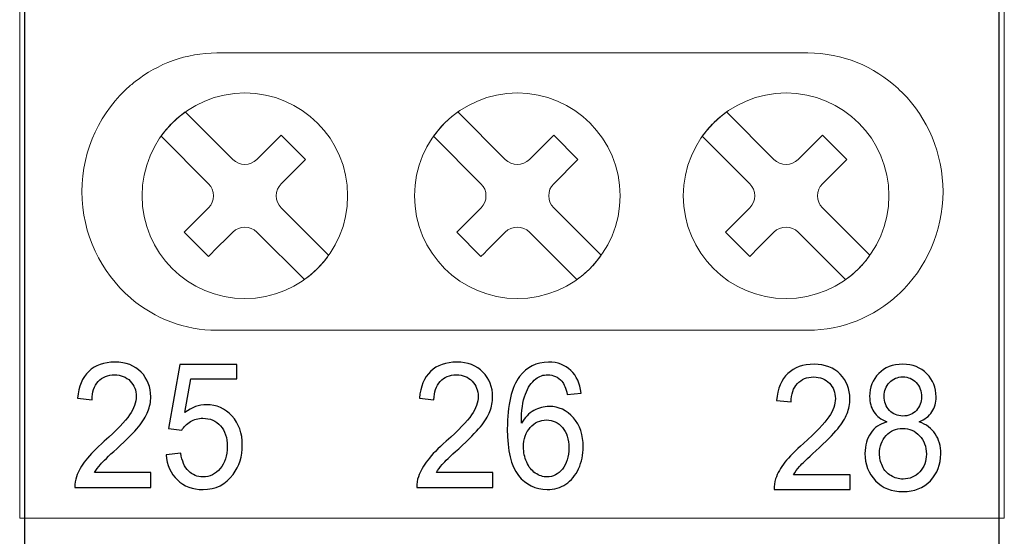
# Model space of a CAD drawing. Header units: millimetres. Extents: x 5 to 192, y 6 to 95.
# Tile 39 of 59: x 102.83 to 120.78, y 18.1 to 27.51. Entities that reach past the tile are written whole.
import ezdxf

# ---------------------------------------------------------------- set-up
doc = ezdxf.new("R2010")
doc.units = ezdxf.units.MM
doc.header["$MEASUREMENT"] = 0
doc.layers.add('Vrstva 1', color=7, linetype='Continuous')

msp = doc.modelspace()

# ---------------------------------------------------------------- linework, layer by layer
at = {"layer": 'Vrstva 1', "color": 250, "lineweight": 13}
msp.add_lwpolyline([(102.827, 18.429), (120.781, 18.429), (120.781, 81.927), (102.827, 81.927), (102.827, 18.429)], close=True, dxfattribs=at)
at = {"layer": 'Vrstva 1', "color": 250, "lineweight": 25}
msp.add_open_spline([(120.683, 6.157), (120.683, 6.157), (120.683, 94.175), (120.683, 94.175), (120.683, 94.175), (120.683, 94.175), (102.922, 94.175), (102.922, 94.175), (102.922, 94.175), (102.922, 94.175), (102.922, 6.157), (102.922, 6.157), (102.922, 6.157), (102.922, 6.157), (120.683, 6.157), (120.683, 6.157)], degree=3, knots=[0, 0, 0, 0, 0.25, 0.25, 0.25, 0.25, 0.5, 0.5, 0.5, 0.5, 0.75, 0.75, 0.75, 0.75, 1, 1, 1, 1], dxfattribs=at)
at = {"layer": 'Vrstva 1', "color": 250, "lineweight": 18}
msp.add_open_spline([(104.849, 22.441), (104.308, 22.906), (103.962, 23.603), (103.962, 24.379), (103.962, 24.379), (103.962, 25.155), (104.308, 25.852), (104.849, 26.317), (104.849, 26.317), (104.876, 26.34), (104.904, 26.363), (104.932, 26.384), (104.932, 26.384), (105.347, 26.712), (105.865, 26.906), (106.425, 26.906), (106.425, 26.906), (106.425, 26.906), (117.201, 26.906), (117.201, 26.906), (117.201, 26.906), (117.832, 26.906), (118.409, 26.66), (118.845, 26.256), (118.845, 26.256), (118.872, 26.231), (118.899, 26.206), (118.925, 26.18), (118.925, 26.18), (119.381, 25.721), (119.664, 25.082), (119.664, 24.379), (119.664, 24.379), (119.664, 23.645), (119.355, 22.982), (118.865, 22.519), (118.865, 22.519), (118.865, 22.519), (118.845, 22.501), (118.845, 22.501), (118.845, 22.501), (118.409, 22.098), (117.832, 21.852), (117.201, 21.852), (117.201, 21.852), (117.201, 21.852), (106.425, 21.852), (106.425, 21.852), (106.425, 21.852), (105.835, 21.852), (105.292, 22.068), (104.866, 22.426), (104.866, 22.426), (104.866, 22.426), (104.849, 22.441), (104.849, 22.441)], degree=3, knots=[0, 0, 0, 0, 0.071429, 0.071429, 0.071429, 0.071429, 0.142857, 0.142857, 0.142857, 0.142857, 0.214286, 0.214286, 0.214286, 0.214286, 0.285714, 0.285714, 0.285714, 0.285714, 0.357143, 0.357143, 0.357143, 0.357143, 0.428571, 0.428571, 0.428571, 0.428571, 0.5, 0.5, 0.5, 0.5, 0.571429, 0.571429, 0.571429, 0.571429, 0.642857, 0.642857, 0.642857, 0.642857, 0.714286, 0.714286, 0.714286, 0.714286, 0.785714, 0.785714, 0.785714, 0.785714, 0.857143, 0.857143, 0.857143, 0.857143, 0.928571, 0.928571, 0.928571, 0.928571, 1, 1, 1, 1], dxfattribs=at)
at = {"layer": 'Vrstva 1', "color": 250, "lineweight": 5}
for points, knots in [([(106.933, 26.178), (107.968, 26.178), (108.807, 25.338), (108.807, 24.303), (108.807, 24.303), (108.807, 23.269), (107.968, 22.429), (106.933, 22.429), (106.933, 22.429), (105.898, 22.429), (105.059, 23.269), (105.059, 24.303), (105.059, 24.303), (105.059, 25.339), (105.898, 26.178), (106.933, 26.178)], [0, 0, 0, 0, 0.25, 0.25, 0.25, 0.25, 0.5, 0.5, 0.5, 0.5, 0.75, 0.75, 0.75, 0.75, 1, 1, 1, 1]), ([(111.902, 26.178), (112.937, 26.178), (113.776, 25.338), (113.776, 24.303), (113.776, 24.303), (113.776, 23.269), (112.937, 22.429), (111.902, 22.429), (111.902, 22.429), (110.867, 22.429), (110.027, 23.269), (110.027, 24.303), (110.027, 24.303), (110.027, 25.339), (110.867, 26.178), (111.902, 26.178)], [0, 0, 0, 0, 0.25, 0.25, 0.25, 0.25, 0.5, 0.5, 0.5, 0.5, 0.75, 0.75, 0.75, 0.75, 1, 1, 1, 1]), ([(116.802, 26.178), (117.838, 26.178), (118.677, 25.338), (118.677, 24.303), (118.677, 24.303), (118.677, 23.269), (117.837, 22.429), (116.802, 22.429), (116.802, 22.429), (115.767, 22.429), (114.928, 23.269), (114.928, 24.303), (114.928, 24.303), (114.928, 25.339), (115.767, 26.178), (116.802, 26.178)], [0, 0, 0, 0, 0.25, 0.25, 0.25, 0.25, 0.5, 0.5, 0.5, 0.5, 0.75, 0.75, 0.75, 0.75, 1, 1, 1, 1]), ([(106.713, 23.641), (106.565, 23.494), (106.418, 23.346), (106.27, 23.199), (106.27, 23.199), (106.27, 23.199), (105.828, 23.641), (105.828, 23.641), (105.828, 23.641), (105.828, 23.641), (106.27, 24.083), (106.27, 24.083), (106.27, 24.083), (106.392, 24.204), (106.392, 24.403), (106.27, 24.524), (106.27, 24.524), (106.27, 24.524), (105.405, 25.39), (105.405, 25.39), (105.405, 25.39), (105.465, 25.474), (105.532, 25.554), (105.608, 25.629), (105.608, 25.629), (105.683, 25.704), (105.763, 25.772), (105.847, 25.831), (105.847, 25.831), (105.847, 25.831), (106.713, 24.966), (106.713, 24.966), (106.713, 24.966), (106.834, 24.845), (107.032, 24.845), (107.154, 24.966), (107.154, 24.966), (107.154, 24.966), (107.596, 25.408), (107.596, 25.408), (107.596, 25.408), (107.596, 25.408), (108.038, 24.966), (108.038, 24.966), (108.038, 24.966), (108.038, 24.966), (107.596, 24.524), (107.596, 24.524), (107.596, 24.524), (107.474, 24.403), (107.474, 24.204), (107.596, 24.083), (107.596, 24.083), (107.596, 24.083), (108.461, 23.218), (108.461, 23.218), (108.461, 23.218), (108.401, 23.134), (108.333, 23.053), (108.259, 22.978), (108.259, 22.978), (108.183, 22.903), (108.103, 22.836), (108.019, 22.776), (108.019, 22.776), (108.019, 22.776), (107.154, 23.641), (107.154, 23.641), (107.154, 23.641), (107.032, 23.762), (106.834, 23.762), (106.712, 23.641)], [0, 0, 0, 0, 0.055556, 0.055556, 0.055556, 0.055556, 0.111111, 0.111111, 0.111111, 0.111111, 0.166667, 0.166667, 0.166667, 0.166667, 0.222222, 0.222222, 0.222222, 0.222222, 0.277778, 0.277778, 0.277778, 0.277778, 0.333333, 0.333333, 0.333333, 0.333333, 0.388889, 0.388889, 0.388889, 0.388889, 0.444444, 0.444444, 0.444444, 0.444444, 0.5, 0.5, 0.5, 0.5, 0.555556, 0.555556, 0.555556, 0.555556, 0.611111, 0.611111, 0.611111, 0.611111, 0.666667, 0.666667, 0.666667, 0.666667, 0.722222, 0.722222, 0.722222, 0.722222, 0.777778, 0.777778, 0.777778, 0.777778, 0.833333, 0.833333, 0.833333, 0.833333, 0.888889, 0.888889, 0.888889, 0.888889, 0.944444, 0.944444, 0.944444, 0.944444, 1, 1, 1, 1]), ([(111.681, 23.641), (111.534, 23.494), (111.387, 23.346), (111.239, 23.199), (111.239, 23.199), (111.239, 23.199), (110.797, 23.641), (110.797, 23.641), (110.797, 23.641), (110.797, 23.641), (111.24, 24.083), (111.24, 24.083), (111.24, 24.083), (111.361, 24.204), (111.36, 24.403), (111.239, 24.524), (111.239, 24.524), (111.239, 24.524), (110.374, 25.39), (110.374, 25.39), (110.374, 25.39), (110.433, 25.474), (110.501, 25.554), (110.576, 25.629), (110.576, 25.629), (110.652, 25.704), (110.732, 25.772), (110.816, 25.831), (110.816, 25.831), (110.816, 25.831), (111.681, 24.966), (111.681, 24.966), (111.681, 24.966), (111.803, 24.845), (112.001, 24.845), (112.123, 24.966), (112.123, 24.966), (112.123, 24.966), (112.565, 25.408), (112.565, 25.408), (112.565, 25.408), (112.565, 25.408), (113.006, 24.966), (113.006, 24.966), (113.006, 24.966), (113.006, 24.966), (112.565, 24.524), (112.565, 24.524), (112.565, 24.524), (112.443, 24.403), (112.443, 24.204), (112.565, 24.083), (112.565, 24.083), (112.565, 24.083), (113.43, 23.218), (113.43, 23.218), (113.43, 23.218), (113.37, 23.134), (113.303, 23.053), (113.227, 22.978), (113.227, 22.978), (113.152, 22.903), (113.071, 22.836), (112.988, 22.776), (112.988, 22.776), (112.988, 22.776), (112.123, 23.641), (112.123, 23.641), (112.123, 23.641), (112.002, 23.762), (111.803, 23.762), (111.681, 23.641)], [0, 0, 0, 0, 0.055556, 0.055556, 0.055556, 0.055556, 0.111111, 0.111111, 0.111111, 0.111111, 0.166667, 0.166667, 0.166667, 0.166667, 0.222222, 0.222222, 0.222222, 0.222222, 0.277778, 0.277778, 0.277778, 0.277778, 0.333333, 0.333333, 0.333333, 0.333333, 0.388889, 0.388889, 0.388889, 0.388889, 0.444444, 0.444444, 0.444444, 0.444444, 0.5, 0.5, 0.5, 0.5, 0.555556, 0.555556, 0.555556, 0.555556, 0.611111, 0.611111, 0.611111, 0.611111, 0.666667, 0.666667, 0.666667, 0.666667, 0.722222, 0.722222, 0.722222, 0.722222, 0.777778, 0.777778, 0.777778, 0.777778, 0.833333, 0.833333, 0.833333, 0.833333, 0.888889, 0.888889, 0.888889, 0.888889, 0.944444, 0.944444, 0.944444, 0.944444, 1, 1, 1, 1]), ([(116.581, 23.641), (116.435, 23.494), (116.287, 23.346), (116.14, 23.199), (116.14, 23.199), (116.14, 23.199), (115.698, 23.641), (115.698, 23.641), (115.698, 23.641), (115.698, 23.641), (116.14, 24.083), (116.14, 24.083), (116.14, 24.083), (116.261, 24.204), (116.261, 24.403), (116.14, 24.524), (116.14, 24.524), (116.14, 24.524), (115.275, 25.39), (115.275, 25.39), (115.275, 25.39), (115.334, 25.474), (115.402, 25.554), (115.477, 25.629), (115.477, 25.629), (115.552, 25.704), (115.633, 25.772), (115.717, 25.831), (115.717, 25.831), (115.717, 25.831), (116.581, 24.966), (116.581, 24.966), (116.581, 24.966), (116.703, 24.845), (116.902, 24.845), (117.023, 24.966), (117.023, 24.966), (117.023, 24.966), (117.465, 25.408), (117.465, 25.408), (117.465, 25.408), (117.465, 25.408), (117.907, 24.966), (117.907, 24.966), (117.907, 24.966), (117.907, 24.966), (117.465, 24.524), (117.465, 24.524), (117.465, 24.524), (117.343, 24.403), (117.343, 24.204), (117.465, 24.083), (117.465, 24.083), (117.465, 24.083), (118.33, 23.218), (118.33, 23.218), (118.33, 23.218), (118.27, 23.134), (118.203, 23.053), (118.128, 22.978), (118.128, 22.978), (118.052, 22.903), (117.973, 22.836), (117.888, 22.776), (117.888, 22.776), (117.888, 22.776), (117.023, 23.641), (117.023, 23.641), (117.023, 23.641), (116.902, 23.762), (116.703, 23.762), (116.581, 23.641)], [0, 0, 0, 0, 0.055556, 0.055556, 0.055556, 0.055556, 0.111111, 0.111111, 0.111111, 0.111111, 0.166667, 0.166667, 0.166667, 0.166667, 0.222222, 0.222222, 0.222222, 0.222222, 0.277778, 0.277778, 0.277778, 0.277778, 0.333333, 0.333333, 0.333333, 0.333333, 0.388889, 0.388889, 0.388889, 0.388889, 0.444444, 0.444444, 0.444444, 0.444444, 0.5, 0.5, 0.5, 0.5, 0.555556, 0.555556, 0.555556, 0.555556, 0.611111, 0.611111, 0.611111, 0.611111, 0.666667, 0.666667, 0.666667, 0.666667, 0.722222, 0.722222, 0.722222, 0.722222, 0.777778, 0.777778, 0.777778, 0.777778, 0.833333, 0.833333, 0.833333, 0.833333, 0.888889, 0.888889, 0.888889, 0.888889, 0.944444, 0.944444, 0.944444, 0.944444, 1, 1, 1, 1])]:
    msp.add_open_spline(points, degree=3, knots=knots, dxfattribs=at)
at = {"layer": 'Vrstva 1', "color": 250}
for points, knots in [([(105.22, 19.257), (105.22, 19.257), (105.22, 18.989), (105.22, 18.989), (105.22, 18.989), (105.22, 18.989), (103.833, 18.989), (103.833, 18.989), (103.833, 18.989), (103.831, 19.056), (103.841, 19.121), (103.863, 19.183), (103.863, 19.183), (103.898, 19.285), (103.955, 19.386), (104.033, 19.485), (104.033, 19.485), (104.111, 19.584), (104.223, 19.699), (104.37, 19.829), (104.37, 19.829), (104.598, 20.032), (104.752, 20.192), (104.832, 20.311), (104.832, 20.311), (104.912, 20.429), (104.952, 20.541), (104.952, 20.646), (104.952, 20.646), (104.952, 20.757), (104.916, 20.85), (104.843, 20.926), (104.843, 20.926), (104.77, 21.002), (104.674, 21.04), (104.557, 21.04), (104.557, 21.04), (104.433, 21.04), (104.334, 21), (104.26, 20.919), (104.26, 20.919), (104.185, 20.838), (104.147, 20.727), (104.146, 20.584), (104.146, 20.584), (104.146, 20.584), (103.882, 20.613), (103.882, 20.613), (103.882, 20.613), (103.9, 20.828), (103.968, 20.991), (104.086, 21.103), (104.086, 21.103), (104.205, 21.215), (104.364, 21.271), (104.563, 21.271), (104.563, 21.271), (104.764, 21.271), (104.923, 21.21), (105.041, 21.09), (105.041, 21.09), (105.158, 20.968), (105.217, 20.819), (105.217, 20.64), (105.217, 20.64), (105.217, 20.549), (105.2, 20.459), (105.165, 20.372), (105.165, 20.372), (105.131, 20.284), (105.074, 20.191), (104.994, 20.094), (104.994, 20.094), (104.915, 19.997), (104.782, 19.864), (104.597, 19.694), (104.597, 19.694), (104.443, 19.553), (104.344, 19.458), (104.3, 19.408), (104.3, 19.408), (104.256, 19.358), (104.22, 19.308), (104.191, 19.257), (104.191, 19.257), (104.191, 19.257), (105.22, 19.257), (105.22, 19.257)], [0, 0, 0, 0, 0.045455, 0.045455, 0.045455, 0.045455, 0.090909, 0.090909, 0.090909, 0.090909, 0.136364, 0.136364, 0.136364, 0.136364, 0.181818, 0.181818, 0.181818, 0.181818, 0.227273, 0.227273, 0.227273, 0.227273, 0.272727, 0.272727, 0.272727, 0.272727, 0.318182, 0.318182, 0.318182, 0.318182, 0.363636, 0.363636, 0.363636, 0.363636, 0.409091, 0.409091, 0.409091, 0.409091, 0.454545, 0.454545, 0.454545, 0.454545, 0.5, 0.5, 0.5, 0.5, 0.545455, 0.545455, 0.545455, 0.545455, 0.590909, 0.590909, 0.590909, 0.590909, 0.636364, 0.636364, 0.636364, 0.636364, 0.681818, 0.681818, 0.681818, 0.681818, 0.727273, 0.727273, 0.727273, 0.727273, 0.772727, 0.772727, 0.772727, 0.772727, 0.818182, 0.818182, 0.818182, 0.818182, 0.863636, 0.863636, 0.863636, 0.863636, 0.909091, 0.909091, 0.909091, 0.909091, 0.954545, 0.954545, 0.954545, 0.954545, 1, 1, 1, 1]), ([(105.496, 19.584), (105.496, 19.584), (105.766, 19.609), (105.766, 19.609), (105.766, 19.609), (105.786, 19.466), (105.833, 19.359), (105.905, 19.287), (105.905, 19.287), (105.979, 19.215), (106.067, 19.179), (106.17, 19.179), (106.17, 19.179), (106.294, 19.179), (106.399, 19.23), (106.484, 19.331), (106.484, 19.331), (106.57, 19.433), (106.613, 19.567), (106.613, 19.734), (106.613, 19.734), (106.613, 19.894), (106.572, 20.019), (106.489, 20.111), (106.489, 20.111), (106.407, 20.203), (106.299, 20.249), (106.165, 20.249), (106.165, 20.249), (106.082, 20.249), (106.007, 20.229), (105.941, 20.188), (105.941, 20.188), (105.874, 20.147), (105.821, 20.094), (105.783, 20.029), (105.783, 20.029), (105.783, 20.029), (105.542, 20.063), (105.542, 20.063), (105.542, 20.063), (105.542, 20.063), (105.745, 21.23), (105.745, 21.23), (105.745, 21.23), (105.745, 21.23), (106.788, 21.23), (106.788, 21.23), (106.788, 21.23), (106.788, 21.23), (106.788, 20.964), (106.788, 20.964), (106.788, 20.964), (106.788, 20.964), (105.951, 20.964), (105.951, 20.964), (105.951, 20.964), (105.951, 20.964), (105.838, 20.353), (105.838, 20.353), (105.838, 20.353), (105.964, 20.448), (106.096, 20.496), (106.234, 20.496), (106.234, 20.496), (106.417, 20.496), (106.572, 20.427), (106.697, 20.29), (106.697, 20.29), (106.824, 20.152), (106.887, 19.975), (106.887, 19.759), (106.887, 19.759), (106.887, 19.553), (106.831, 19.376), (106.72, 19.226), (106.72, 19.226), (106.586, 19.042), (106.402, 18.95), (106.17, 18.95), (106.17, 18.95), (105.979, 18.95), (105.823, 19.008), (105.702, 19.124), (105.702, 19.124), (105.582, 19.24), (105.513, 19.393), (105.496, 19.584)], [0, 0, 0, 0, 0.045455, 0.045455, 0.045455, 0.045455, 0.090909, 0.090909, 0.090909, 0.090909, 0.136364, 0.136364, 0.136364, 0.136364, 0.181818, 0.181818, 0.181818, 0.181818, 0.227273, 0.227273, 0.227273, 0.227273, 0.272727, 0.272727, 0.272727, 0.272727, 0.318182, 0.318182, 0.318182, 0.318182, 0.363636, 0.363636, 0.363636, 0.363636, 0.409091, 0.409091, 0.409091, 0.409091, 0.454545, 0.454545, 0.454545, 0.454545, 0.5, 0.5, 0.5, 0.5, 0.545455, 0.545455, 0.545455, 0.545455, 0.590909, 0.590909, 0.590909, 0.590909, 0.636364, 0.636364, 0.636364, 0.636364, 0.681818, 0.681818, 0.681818, 0.681818, 0.727273, 0.727273, 0.727273, 0.727273, 0.772727, 0.772727, 0.772727, 0.772727, 0.818182, 0.818182, 0.818182, 0.818182, 0.863636, 0.863636, 0.863636, 0.863636, 0.909091, 0.909091, 0.909091, 0.909091, 0.954545, 0.954545, 0.954545, 0.954545, 1, 1, 1, 1]), ([(111.454, 19.257), (111.454, 19.257), (111.454, 18.989), (111.454, 18.989), (111.454, 18.989), (111.454, 18.989), (110.068, 18.989), (110.068, 18.989), (110.068, 18.989), (110.066, 19.056), (110.076, 19.121), (110.098, 19.183), (110.098, 19.183), (110.133, 19.285), (110.19, 19.386), (110.267, 19.485), (110.267, 19.485), (110.345, 19.584), (110.458, 19.699), (110.604, 19.829), (110.604, 19.829), (110.832, 20.032), (110.987, 20.192), (111.067, 20.311), (111.067, 20.311), (111.147, 20.429), (111.187, 20.541), (111.187, 20.646), (111.187, 20.646), (111.187, 20.757), (111.15, 20.85), (111.077, 20.926), (111.077, 20.926), (111.004, 21.002), (110.909, 21.04), (110.792, 21.04), (110.792, 21.04), (110.668, 21.04), (110.569, 21), (110.494, 20.919), (110.494, 20.919), (110.42, 20.838), (110.382, 20.727), (110.381, 20.584), (110.381, 20.584), (110.381, 20.584), (110.116, 20.613), (110.116, 20.613), (110.116, 20.613), (110.134, 20.828), (110.203, 20.991), (110.321, 21.103), (110.321, 21.103), (110.439, 21.215), (110.598, 21.271), (110.798, 21.271), (110.798, 21.271), (110.999, 21.271), (111.158, 21.21), (111.275, 21.09), (111.275, 21.09), (111.393, 20.968), (111.451, 20.819), (111.451, 20.64), (111.451, 20.64), (111.451, 20.549), (111.434, 20.459), (111.4, 20.372), (111.4, 20.372), (111.366, 20.284), (111.308, 20.191), (111.229, 20.094), (111.229, 20.094), (111.149, 19.997), (111.017, 19.864), (110.832, 19.694), (110.832, 19.694), (110.677, 19.553), (110.578, 19.458), (110.534, 19.408), (110.534, 19.408), (110.49, 19.358), (110.454, 19.308), (110.425, 19.257), (110.425, 19.257), (110.425, 19.257), (111.454, 19.257), (111.454, 19.257)], [0, 0, 0, 0, 0.045455, 0.045455, 0.045455, 0.045455, 0.090909, 0.090909, 0.090909, 0.090909, 0.136364, 0.136364, 0.136364, 0.136364, 0.181818, 0.181818, 0.181818, 0.181818, 0.227273, 0.227273, 0.227273, 0.227273, 0.272727, 0.272727, 0.272727, 0.272727, 0.318182, 0.318182, 0.318182, 0.318182, 0.363636, 0.363636, 0.363636, 0.363636, 0.409091, 0.409091, 0.409091, 0.409091, 0.454545, 0.454545, 0.454545, 0.454545, 0.5, 0.5, 0.5, 0.5, 0.545455, 0.545455, 0.545455, 0.545455, 0.590909, 0.590909, 0.590909, 0.590909, 0.636364, 0.636364, 0.636364, 0.636364, 0.681818, 0.681818, 0.681818, 0.681818, 0.727273, 0.727273, 0.727273, 0.727273, 0.772727, 0.772727, 0.772727, 0.772727, 0.818182, 0.818182, 0.818182, 0.818182, 0.863636, 0.863636, 0.863636, 0.863636, 0.909091, 0.909091, 0.909091, 0.909091, 0.954545, 0.954545, 0.954545, 0.954545, 1, 1, 1, 1]), ([(113.066, 20.705), (113.066, 20.705), (112.811, 20.683), (112.811, 20.683), (112.811, 20.683), (112.788, 20.793), (112.755, 20.873), (112.713, 20.922), (112.713, 20.922), (112.644, 21.002), (112.558, 21.041), (112.456, 21.041), (112.456, 21.041), (112.373, 21.041), (112.302, 21.017), (112.24, 20.967), (112.24, 20.967), (112.159, 20.903), (112.095, 20.809), (112.048, 20.686), (112.048, 20.686), (112.001, 20.564), (111.977, 20.388), (111.975, 20.161), (111.975, 20.161), (112.037, 20.263), (112.113, 20.339), (112.203, 20.389), (112.203, 20.389), (112.292, 20.438), (112.386, 20.463), (112.484, 20.463), (112.484, 20.463), (112.656, 20.463), (112.802, 20.395), (112.923, 20.258), (112.923, 20.258), (113.043, 20.121), (113.104, 19.944), (113.104, 19.727), (113.104, 19.727), (113.104, 19.584), (113.075, 19.452), (113.019, 19.329), (113.019, 19.329), (112.962, 19.207), (112.884, 19.113), (112.785, 19.048), (112.785, 19.048), (112.686, 18.982), (112.573, 18.95), (112.447, 18.95), (112.447, 18.95), (112.232, 18.95), (112.057, 19.035), (111.922, 19.207), (111.922, 19.207), (111.786, 19.378), (111.719, 19.66), (111.719, 20.052), (111.719, 20.052), (111.719, 20.492), (111.794, 20.811), (111.944, 21.01), (111.944, 21.01), (112.074, 21.184), (112.25, 21.271), (112.472, 21.271), (112.472, 21.271), (112.636, 21.271), (112.771, 21.221), (112.877, 21.12), (112.877, 21.12), (112.982, 21.02), (113.045, 20.882), (113.066, 20.705)], [0, 0, 0, 0, 0.052632, 0.052632, 0.052632, 0.052632, 0.105263, 0.105263, 0.105263, 0.105263, 0.157895, 0.157895, 0.157895, 0.157895, 0.210526, 0.210526, 0.210526, 0.210526, 0.263158, 0.263158, 0.263158, 0.263158, 0.315789, 0.315789, 0.315789, 0.315789, 0.368421, 0.368421, 0.368421, 0.368421, 0.421053, 0.421053, 0.421053, 0.421053, 0.473684, 0.473684, 0.473684, 0.473684, 0.526316, 0.526316, 0.526316, 0.526316, 0.578947, 0.578947, 0.578947, 0.578947, 0.631579, 0.631579, 0.631579, 0.631579, 0.684211, 0.684211, 0.684211, 0.684211, 0.736842, 0.736842, 0.736842, 0.736842, 0.789474, 0.789474, 0.789474, 0.789474, 0.842105, 0.842105, 0.842105, 0.842105, 0.894737, 0.894737, 0.894737, 0.894737, 0.947368, 0.947368, 0.947368, 0.947368, 1, 1, 1, 1]), ([(117.969, 19.218), (117.969, 19.218), (117.969, 18.95), (117.969, 18.95), (117.969, 18.95), (117.969, 18.95), (116.582, 18.95), (116.582, 18.95), (116.582, 18.95), (116.58, 19.017), (116.59, 19.082), (116.612, 19.144), (116.612, 19.144), (116.647, 19.246), (116.704, 19.347), (116.781, 19.446), (116.781, 19.446), (116.859, 19.545), (116.972, 19.66), (117.118, 19.79), (117.118, 19.79), (117.346, 19.993), (117.501, 20.153), (117.581, 20.272), (117.581, 20.272), (117.661, 20.39), (117.701, 20.502), (117.701, 20.607), (117.701, 20.607), (117.701, 20.718), (117.664, 20.811), (117.592, 20.887), (117.592, 20.887), (117.518, 20.963), (117.423, 21.001), (117.306, 21.001), (117.306, 21.001), (117.182, 21.001), (117.083, 20.961), (117.008, 20.88), (117.008, 20.88), (116.934, 20.799), (116.896, 20.688), (116.895, 20.545), (116.895, 20.545), (116.895, 20.545), (116.63, 20.574), (116.63, 20.574), (116.63, 20.574), (116.649, 20.789), (116.717, 20.952), (116.835, 21.064), (116.835, 21.064), (116.953, 21.176), (117.112, 21.232), (117.312, 21.232), (117.312, 21.232), (117.513, 21.232), (117.672, 21.171), (117.789, 21.051), (117.789, 21.051), (117.907, 20.929), (117.966, 20.78), (117.966, 20.601), (117.966, 20.601), (117.966, 20.51), (117.948, 20.42), (117.914, 20.333), (117.914, 20.333), (117.88, 20.245), (117.823, 20.152), (117.743, 20.055), (117.743, 20.055), (117.663, 19.958), (117.531, 19.825), (117.346, 19.655), (117.346, 19.655), (117.192, 19.514), (117.092, 19.419), (117.048, 19.369), (117.048, 19.369), (117.004, 19.319), (116.968, 19.269), (116.94, 19.218), (116.94, 19.218), (116.94, 19.218), (117.969, 19.218), (117.969, 19.218)], [0, 0, 0, 0, 0.045455, 0.045455, 0.045455, 0.045455, 0.090909, 0.090909, 0.090909, 0.090909, 0.136364, 0.136364, 0.136364, 0.136364, 0.181818, 0.181818, 0.181818, 0.181818, 0.227273, 0.227273, 0.227273, 0.227273, 0.272727, 0.272727, 0.272727, 0.272727, 0.318182, 0.318182, 0.318182, 0.318182, 0.363636, 0.363636, 0.363636, 0.363636, 0.409091, 0.409091, 0.409091, 0.409091, 0.454545, 0.454545, 0.454545, 0.454545, 0.5, 0.5, 0.5, 0.5, 0.545455, 0.545455, 0.545455, 0.545455, 0.590909, 0.590909, 0.590909, 0.590909, 0.636364, 0.636364, 0.636364, 0.636364, 0.681818, 0.681818, 0.681818, 0.681818, 0.727273, 0.727273, 0.727273, 0.727273, 0.772727, 0.772727, 0.772727, 0.772727, 0.818182, 0.818182, 0.818182, 0.818182, 0.863636, 0.863636, 0.863636, 0.863636, 0.909091, 0.909091, 0.909091, 0.909091, 0.954545, 0.954545, 0.954545, 0.954545, 1, 1, 1, 1]), ([(118.641, 20.182), (118.534, 20.225), (118.455, 20.285), (118.403, 20.364), (118.403, 20.364), (118.352, 20.442), (118.326, 20.536), (118.326, 20.646), (118.326, 20.646), (118.326, 20.811), (118.381, 20.95), (118.491, 21.063), (118.491, 21.063), (118.6, 21.176), (118.746, 21.232), (118.928, 21.232), (118.928, 21.232), (119.111, 21.232), (119.259, 21.174), (119.371, 21.059), (119.371, 21.059), (119.482, 20.944), (119.538, 20.804), (119.538, 20.638), (119.538, 20.638), (119.538, 20.533), (119.512, 20.441), (119.461, 20.363), (119.461, 20.363), (119.41, 20.285), (119.333, 20.225), (119.229, 20.182), (119.229, 20.182), (119.357, 20.137), (119.456, 20.064), (119.523, 19.962), (119.523, 19.962), (119.59, 19.861), (119.623, 19.74), (119.623, 19.6), (119.623, 19.6), (119.623, 19.405), (119.56, 19.242), (119.434, 19.11), (119.434, 19.11), (119.307, 18.977), (119.14, 18.911), (118.933, 18.911), (118.933, 18.911), (118.725, 18.911), (118.559, 18.977), (118.432, 19.11), (118.432, 19.11), (118.305, 19.243), (118.241, 19.409), (118.241, 19.607), (118.241, 19.607), (118.241, 19.755), (118.276, 19.879), (118.345, 19.979), (118.345, 19.979), (118.414, 20.078), (118.513, 20.146), (118.641, 20.182)], [0, 0, 0, 0, 0.0625, 0.0625, 0.0625, 0.0625, 0.125, 0.125, 0.125, 0.125, 0.1875, 0.1875, 0.1875, 0.1875, 0.25, 0.25, 0.25, 0.25, 0.3125, 0.3125, 0.3125, 0.3125, 0.375, 0.375, 0.375, 0.375, 0.4375, 0.4375, 0.4375, 0.4375, 0.5, 0.5, 0.5, 0.5, 0.5625, 0.5625, 0.5625, 0.5625, 0.625, 0.625, 0.625, 0.625, 0.6875, 0.6875, 0.6875, 0.6875, 0.75, 0.75, 0.75, 0.75, 0.8125, 0.8125, 0.8125, 0.8125, 0.875, 0.875, 0.875, 0.875, 0.9375, 0.9375, 0.9375, 0.9375, 1, 1, 1, 1]), ([(118.589, 20.655), (118.589, 20.548), (118.621, 20.46), (118.685, 20.392), (118.685, 20.392), (118.749, 20.324), (118.832, 20.289), (118.934, 20.289), (118.934, 20.289), (119.033, 20.289), (119.115, 20.323), (119.178, 20.391), (119.178, 20.391), (119.242, 20.459), (119.273, 20.542), (119.273, 20.639), (119.273, 20.639), (119.273, 20.742), (119.241, 20.828), (119.175, 20.898), (119.175, 20.898), (119.11, 20.968), (119.029, 21.002), (118.931, 21.002), (118.931, 21.002), (118.833, 21.002), (118.751, 20.968), (118.686, 20.9), (118.686, 20.9), (118.621, 20.832), (118.589, 20.75), (118.589, 20.655)], [0, 0, 0, 0, 0.125, 0.125, 0.125, 0.125, 0.25, 0.25, 0.25, 0.25, 0.375, 0.375, 0.375, 0.375, 0.5, 0.5, 0.5, 0.5, 0.625, 0.625, 0.625, 0.625, 0.75, 0.75, 0.75, 0.75, 0.875, 0.875, 0.875, 0.875, 1, 1, 1, 1]), ([(112.015, 19.725), (112.015, 19.629), (112.034, 19.537), (112.072, 19.449), (112.072, 19.449), (112.109, 19.361), (112.162, 19.295), (112.229, 19.249), (112.229, 19.249), (112.297, 19.203), (112.369, 19.179), (112.443, 19.179), (112.443, 19.179), (112.552, 19.179), (112.645, 19.227), (112.723, 19.322), (112.723, 19.322), (112.801, 19.417), (112.84, 19.547), (112.84, 19.71), (112.84, 19.71), (112.84, 19.867), (112.802, 19.991), (112.725, 20.081), (112.725, 20.081), (112.647, 20.172), (112.55, 20.217), (112.433, 20.217), (112.433, 20.217), (112.316, 20.217), (112.218, 20.172), (112.137, 20.081), (112.137, 20.081), (112.056, 19.991), (112.015, 19.872), (112.015, 19.725)], [0, 0, 0, 0, 0.111111, 0.111111, 0.111111, 0.111111, 0.222222, 0.222222, 0.222222, 0.222222, 0.333333, 0.333333, 0.333333, 0.333333, 0.444444, 0.444444, 0.444444, 0.444444, 0.555556, 0.555556, 0.555556, 0.555556, 0.666667, 0.666667, 0.666667, 0.666667, 0.777778, 0.777778, 0.777778, 0.777778, 0.888889, 0.888889, 0.888889, 0.888889, 1, 1, 1, 1]), ([(118.506, 19.605), (118.506, 19.526), (118.524, 19.449), (118.558, 19.375), (118.558, 19.375), (118.593, 19.3), (118.645, 19.242), (118.714, 19.202), (118.714, 19.202), (118.783, 19.161), (118.856, 19.14), (118.935, 19.14), (118.935, 19.14), (119.058, 19.14), (119.16, 19.183), (119.24, 19.269), (119.24, 19.269), (119.32, 19.355), (119.36, 19.464), (119.36, 19.596), (119.36, 19.596), (119.36, 19.731), (119.319, 19.842), (119.237, 19.93), (119.237, 19.93), (119.154, 20.018), (119.051, 20.062), (118.927, 20.062), (118.927, 20.062), (118.806, 20.062), (118.705, 20.018), (118.626, 19.931), (118.626, 19.931), (118.546, 19.844), (118.506, 19.736), (118.506, 19.605)], [0, 0, 0, 0, 0.111111, 0.111111, 0.111111, 0.111111, 0.222222, 0.222222, 0.222222, 0.222222, 0.333333, 0.333333, 0.333333, 0.333333, 0.444444, 0.444444, 0.444444, 0.444444, 0.555556, 0.555556, 0.555556, 0.555556, 0.666667, 0.666667, 0.666667, 0.666667, 0.777778, 0.777778, 0.777778, 0.777778, 0.888889, 0.888889, 0.888889, 0.888889, 1, 1, 1, 1])]:
    msp.add_open_spline(points, degree=3, knots=knots, dxfattribs=at)

doc.saveas('drawing.dxf')
